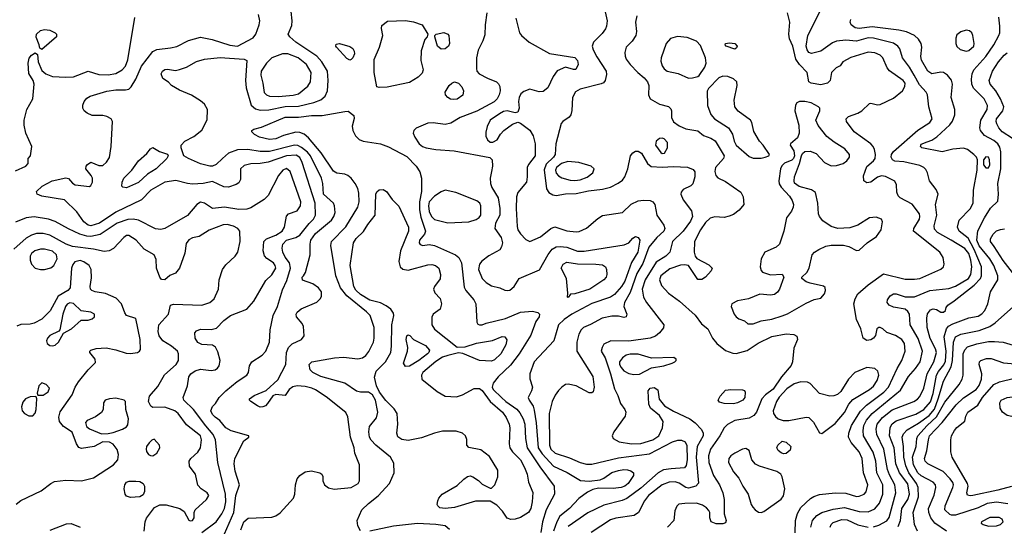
# Model space of a CAD drawing. Extents: x 1173079 to 1307053, y 522583 to 678478.
# Tile 34 of 256: x 1187587 to 1195034, y 551821 to 555654. Entities that reach past the tile are written whole.
import ezdxf

# ---------------------------------------------------------------- set-up
doc = ezdxf.new("R2010")
doc.units = 0

msp = doc.modelspace()

# ---------------------------------------------------------------- linework, layer by layer
at = {"layer": '0CON20XD'}
for points in [[(1189259.1, 551795), (1189282.2, 551855), (1189315, 551882.3), (1189495, 551891.2), (1189525, 551900.3), (1189556.3, 551923.7), (1189657.5, 552035), (1189668.9, 552065), (1189671.9, 552135), (1189685, 552180), (1189704.5, 552205.5), (1189745, 552233.1), (1189795, 552240), (1189856.7, 552225), (1189871.2, 552215), (1189878.8, 552198.8), (1189880, 552165), (1189891.2, 552135), (1189922.8, 552112.8), (1189965, 552101.8), (1190094.5, 552115.5), (1190146.7, 552145), (1190156.2, 552165), (1190156.2, 552285), (1190122, 552375), (1190115.7, 552415), (1190088.8, 552495), (1190068.3, 552648.3), (1190052.7, 552682.7), (1189905, 552801.5), (1189825, 552853.5), (1189797.5, 552865), (1189745, 552878.8), (1189685, 552884), (1189653.5, 552876.5), (1189625.7, 552855), (1189595, 552811.2), (1189525, 552818.6), (1189500.6, 552809.4), (1189460.9, 552749.1), (1189445, 552732.9), (1189425, 552724.4), (1189405, 552723.5), (1189385, 552732.2), (1189334, 552765), (1189324.3, 552775), (1189324.3, 552785), (1189359.8, 552810.2), (1189452.1, 552847.9), (1189539.8, 552930.2), (1189598.5, 553045), (1189605.9, 553135), (1189620.8, 553175), (1189648.3, 553201.7), (1189719.2, 553235), (1189737.2, 553262.8), (1189732.6, 553332.6), (1189722.9, 553355), (1189681.1, 553405), (1189678.5, 553425), (1189685, 553442), (1189715, 553466.7), (1189835, 553518), (1189859.1, 553540.9), (1189869.1, 553560.9), (1189870, 553595), (1189848, 553625), (1189803.8, 553655), (1189725, 553683.8), (1189724.4, 553705), (1189733.9, 553716.1), (1189748.9, 553741.1), (1189783.5, 553875), (1189783.9, 553956.1), (1189789.6, 553985), (1189824.8, 554035.2), (1189945, 554137.8), (1189963.8, 554165), (1189972.3, 554195), (1189967.7, 554245), (1189959.1, 554265), (1189884.7, 554335), (1189879.1, 554415), (1189869.2, 554455), (1189787, 554625), (1189762.7, 554652.7), (1189718.2, 554688.2), (1189691.7, 554701.7), (1189665, 554705.2), (1189475, 554657.2), (1189405, 554657.1), (1189311.4, 554671.4), (1189235, 554670.5), (1189165.7, 554644.3), (1189121.6, 554605), (1189071.8, 554558.2), (1189045, 554545.8), (1189025, 554545.3), (1188955, 554563.3), (1188863, 554603), (1188828, 554625), (1188808, 554685), (1188808.8, 554705), (1188836, 554735), (1188905, 554771.2), (1188965, 554819.4), (1189005.6, 554895.6), (1189007.5, 554975), (1188984.2, 555014.2), (1188955, 555040.5), (1188885, 555082.9), (1188795, 555122), (1188735, 555156.2), (1188712.3, 555182.3), (1188668.3, 555208.3), (1188655.8, 555245), (1188665.8, 555265), (1188685, 555276.7), (1188705, 555280), (1188765, 555270.6), (1188795, 555277.8), (1188848.8, 555295), (1188925, 555338.1), (1188983.9, 555356.1), (1189102, 555368), (1189173.3, 555363.3), (1189284.5, 555354.5), (1189305.6, 555345.6), (1189294.5, 555195), (1189298.5, 555138.5), (1189336.9, 555006.9), (1189369.7, 554979.7), (1189405, 554970.3), (1189471.8, 554971.8), (1189595, 554996.3), (1189695, 555000.6), (1189812.1, 555027.9), (1189863.4, 555046.6), (1189896.2, 555075), (1189913.8, 555115), (1189920, 555195), (1189915.2, 555265.2), (1189871.6, 555335), (1189835, 555377.2), (1189675, 555484.6), (1189630, 555525), (1189618.5, 555545), (1189645, 555611.2), (1189648.5, 555645), (1189640.6, 555715)], [(1192010, 555735), (1192030.5, 555645), (1192025.6, 555605), (1192016.9, 555585), (1191991.1, 555548.9), (1191927.5, 555485), (1191915.6, 555455), (1191923.1, 555425), (1191952.2, 555372.2), (1192022.5, 555265), (1192025, 555240), (1192015.4, 555194.6), (1192002.8, 555177.2), (1191985, 555167.8), (1191825, 555127.8), (1191791, 555109), (1191768.2, 555065), (1191764.1, 554965.9), (1191756, 554934), (1191743.8, 554916.2), (1191695.5, 554884.5), (1191682.5, 554867.5), (1191641.8, 554715), (1191637.5, 554635), (1191624.6, 554615), (1191569.1, 554560.9), (1191552.9, 554517.1), (1191570.9, 554375), (1191587.7, 554347.7), (1191618, 554328), (1191645, 554323.6), (1191715, 554337.5), (1191795, 554338.4), (1191888.1, 554358.1), (1191995, 554371.5), (1192055, 554388.2), (1192113.8, 554416.2), (1192145, 554440.8), (1192163.8, 554466.2), (1192186.5, 554525), (1192205.6, 554625), (1192223.5, 554646.5), (1192245, 554658.2), (1192265, 554659.6), (1192290, 554645), (1192335.9, 554565.9), (1192363.3, 554543.3), (1192445, 554537.4), (1192532.4, 554542.4), (1192637.6, 554537.6), (1192679.7, 554519.7), (1192694.2, 554504.2), (1192694.3, 554465), (1192677.8, 554412.2), (1192663.3, 554396.7), (1192605, 554368.1), (1192590.2, 554349.8), (1192586.7, 554335), (1192605, 554292), (1192668.3, 554208.3), (1192675.3, 554165), (1192660.3, 554129.7), (1192605.6, 554054.4), (1192523.1, 553975), (1192503.8, 553895), (1192475, 553866.1), (1192399.8, 553820.2), (1192316.8, 553685), (1192296, 553615), (1192304.7, 553554.7), (1192328.5, 553515), (1192458.6, 553345), (1192455, 553323.8), (1192425.7, 553285), (1192395, 553260.5), (1192355, 553244.6), (1192195, 553221.6), (1192057.5, 553225), (1192005, 553198), (1191991.1, 553175), (1191985.6, 553145), (1192014.7, 553094.7), (1192056.2, 552975), (1192085, 552861.2), (1192110.2, 552810.2), (1192129.8, 552749.8), (1192164, 552705), (1192170.8, 552685), (1192165.8, 552655), (1192081.1, 552535), (1192069.2, 552505), (1192074.4, 552484.4), (1192120.6, 552460.6), (1192215, 552445.9), (1192285, 552448.7), (1192375, 552475.7), (1192420.8, 552505), (1192449.6, 552565), (1192453.1, 552615), (1192425, 552660), (1192356.7, 552715), (1192345.8, 552745), (1192341.1, 552845), (1192355, 552866.7), (1192385, 552871.9), (1192414.2, 552854.2), (1192422.7, 552782.7), (1192465, 552733.8), (1192531.5, 552691.5), (1192655, 552635.4), (1192695.6, 552605), (1192744.2, 552554.2), (1192755.3, 552525.3), (1192755.3, 552505), (1192711.2, 552425), (1192702.6, 552345), (1192721.7, 552148.3), (1192700, 552125), (1192645, 552109.2), (1192624.2, 552114.2), (1192575, 552147.2), (1192545, 552157.8), (1192500, 552155), (1192445, 552134.7), (1192341.8, 552055), (1192313.2, 552015), (1192268.1, 551925), (1192235, 551902.2), (1192095, 551882.5), (1192055, 551870), (1191910, 551775)], [(1193570.6, 551815), (1193583.6, 551865), (1193617, 551903), (1193654.5, 551925.5), (1193739, 551951), (1193825, 551962.8), (1193935, 551934.3), (1194005, 551930), (1194055, 551953.8), (1194088.7, 551995), (1194114.7, 552065), (1194116.2, 552135), (1194071, 552225), (1194063, 552315), (1194042.5, 552382.5), (1193968.4, 552505), (1193966.2, 552546.2), (1193972.2, 552585), (1193991.4, 552625), (1194035, 552675.3), (1194249.7, 552850.3), (1194309.2, 552955), (1194362, 553015), (1194398.6, 553065), (1194416.2, 553145), (1194383.1, 553243.1), (1194323.1, 553345), (1194315.9, 553425.9), (1194305, 553447.1), (1194283.3, 553463.3), (1194195, 553480), (1194162.9, 553495), (1194148.9, 553515), (1194151.5, 553535), (1194170, 553565), (1194195, 553580.9), (1194215, 553580), (1194285, 553556.4), (1194355, 553557.1), (1194471.2, 553605), (1194615, 553619.7), (1194665, 553638.9), (1194764.2, 553695), (1194779.6, 553725), (1194789.1, 553785), (1194781.6, 553835), (1194765, 553884.6), (1194735, 553923.2), (1194632.1, 553985), (1194527.5, 554045), (1194505, 554068.8), (1194504.5, 554094.5), (1194523.4, 554175), (1194514.7, 554255.3), (1194534.5, 554335), (1194519.4, 554369.4), (1194468.5, 554435), (1194453.1, 554495), (1194439.8, 554519.8), (1194425, 554535.5), (1194395, 554550), (1194275, 554577.5), (1194205, 554582.9), (1194188.2, 554595), (1194178, 554615), (1194180, 554635), (1194195, 554657.5), (1194380.7, 554819.3), (1194471.1, 554875), (1194489.1, 554905), (1194463.6, 554993.6), (1194453.5, 555085), (1194442.5, 555105), (1194391.4, 555161.4), (1194351.6, 555235), (1194316.1, 555296.1), (1194264.4, 555365), (1194244.6, 555434.6), (1194228.9, 555455), (1194195, 555475.3), (1194045, 555514.8), (1194003.7, 555516.3), (1193915, 555491.9), (1193835, 555498.2), (1193765, 555490.8), (1193735, 555479.1), (1193645, 555416.2), (1193575, 555397.7), (1193555, 555406.2), (1193542.4, 555425), (1193534.4, 555455), (1193547.8, 555535), (1193645, 555727.5)], [(1187555, 554510), (1187632.5, 554545), (1187650, 554565), (1187650, 554605), (1187667.5, 554625), (1187678.8, 554695), (1187634.1, 554795.9), (1187620.8, 554855), (1187620, 554895), (1187641.9, 554975), (1187685.6, 555055), (1187695.8, 555165), (1187688, 555195), (1187655, 555246.7), (1187650.9, 555325), (1187658, 555362), (1187675, 555386.2), (1187705, 555402.5), (1187721.7, 555391.7), (1187726, 555335), (1187755, 555270), (1187783.4, 555243.4), (1187833.7, 555223.7), (1187935, 555218.5), (1187995, 555222.9), (1188105, 555263.8), (1188185, 555239.5), (1188255, 555237.9), (1188315, 555247.9), (1188360.8, 555275), (1188386.6, 555303.4), (1188405, 555350), (1188458.7, 555671.3)], [(1189136.9, 551765), (1189205.5, 551925), (1189220.4, 552055), (1189250, 552135), (1189217.1, 552237.1), (1189209.6, 552295), (1189214.6, 552335), (1189283.1, 552466.9), (1189320, 552495), (1189320, 552505), (1189185, 552543.1), (1189145.8, 552565), (1189101.1, 552621.1), (1189065, 552645.7), (1189045, 552667.5), (1189033.1, 552695), (1189045, 552727.1), (1189068.9, 552751.1), (1189095.4, 552795), (1189145, 552845.4), (1189232.6, 552917.4), (1189304.3, 552965), (1189317.5, 552985), (1189325.8, 553035), (1189342.9, 553065), (1189420, 553115), (1189448.9, 553145), (1189475.6, 553215), (1189482.4, 553307.6), (1189503.8, 553415), (1189537.2, 553485), (1189575, 553610.8), (1189608.1, 553681.9), (1189635.3, 553775), (1189627.3, 553815), (1189595, 553856.5), (1189575.9, 553895), (1189572.4, 553925), (1189578.2, 553955), (1189604.2, 553985.8), (1189675, 554006), (1189705, 554022.6), (1189775, 554112.8), (1189809.5, 554145), (1189823.3, 554175), (1189821.9, 554265), (1189724.5, 554574.5), (1189705, 554611.8), (1189679.1, 554629.1), (1189605, 554625.2), (1189465, 554576.6), (1189405, 554566.3), (1189335, 554564.6), (1189285, 554550.6), (1189257.5, 554525), (1189255.6, 554445.6), (1189245, 554420.8), (1189225, 554407.8), (1189165, 554386.7), (1189129.7, 554389.7), (1189045, 554428.8), (1188975.3, 554414.7), (1188895, 554410.9), (1188855, 554414.4), (1188767.4, 554437.4), (1188685, 554424.1), (1188579.6, 554365), (1188508.1, 554291.9), (1188315, 554198.4), (1188190.8, 554115), (1188125, 554093.3), (1188105, 554099.2), (1188072.1, 554125), (1188019.5, 554199.5), (1187925, 554290), (1187755, 554318.2), (1187720, 554335), (1187713.8, 554355), (1187756.2, 554395), (1187831.2, 554435), (1187935, 554457.5), (1187955, 554453.3), (1187986.8, 554416.8), (1188006.7, 554405), (1188115, 554390.8), (1188125, 554398.8), (1188136.9, 554425), (1188137.5, 554455), (1188126.2, 554475), (1188088, 554525), (1188090, 554545), (1188100.3, 554559.7), (1188125, 554576), (1188185, 554550), (1188215, 554550), (1188244.1, 554575.9), (1188265, 554612.5), (1188279.5, 554695), (1188288.9, 554885), (1188277.5, 554905), (1188245, 554921.2), (1188215, 554928.5), (1188135, 554930), (1188096.4, 554946.4), (1188074.4, 554965), (1188063.3, 554985), (1188063.6, 555006.4), (1188074.6, 555035.4), (1188095, 555059.4), (1188120, 555075), (1188245, 555112.2), (1188314.1, 555124.1), (1188387.2, 555122.8), (1188411.1, 555128.9), (1188429.4, 555145), (1188464.8, 555205.2), (1188508.2, 555301.8), (1188595, 555412.9), (1188625, 555427.5), (1188728, 555442), (1188775, 555450.9), (1188863.9, 555496.1), (1188955, 555522.7), (1189043.8, 555505), (1189175, 555462.1), (1189235, 555454.7), (1189352, 555518), (1189371.7, 555545), (1189399.2, 555615), (1189403.8, 555645), (1189392.6, 555692.6)], [(1190305, 555140), (1190287, 555147), (1190267.1, 555255), (1190268.3, 555351.7), (1190308.8, 555445), (1190334, 555535), (1190323.6, 555586.4), (1190325, 555610), (1190368.3, 555641.7), (1190505, 555648.2), (1190565, 555638.5), (1190630, 555615), (1190672.5, 555545), (1190667.5, 555525), (1190650, 555505), (1190622.3, 555417.7), (1190622, 555345), (1190639.4, 555275), (1190631.3, 555248.7), (1190601.7, 555218.3), (1190535, 555178.9), (1190365, 555144.3), (1190305, 555140)], [(1191119.2, 555705), (1191106.9, 555615), (1191105, 555540), (1191090.8, 555495), (1191055, 555422.5), (1191042.5, 555365), (1191040.6, 555285), (1191045.6, 555265), (1191061.4, 555245), (1191125, 555211.8), (1191192, 555185), (1191208.9, 555168.9), (1191217.9, 555147.9), (1191220, 555115), (1191214.1, 555085), (1191197.8, 555055), (1191175, 555033.1), (1191045, 554962.7), (1190918, 554915), (1190848.9, 554871.1), (1190805, 554861.4), (1190715, 554872.7), (1190675, 554871.1), (1190586.4, 554833.6), (1190567.5, 554815), (1190562.9, 554795), (1190574.2, 554765), (1190608.9, 554715), (1190634.4, 554695), (1190660.8, 554685), (1190735, 554671.2), (1190871.9, 554661.9), (1191142.4, 554612.4), (1191160, 554595), (1191162.9, 554545), (1191155.8, 554505.8), (1191145.5, 554455), (1191147.5, 554415), (1191158.1, 554385), (1191205.3, 554305.3), (1191219.3, 554225), (1191217.5, 554175), (1191186.3, 554113.7), (1191181.1, 554075), (1191228.7, 554005), (1191239.2, 553965), (1191231.5, 553935), (1191217.2, 553912.8), (1191135, 553868.1), (1191083, 553827), (1191065.3, 553805), (1191056.4, 553765), (1191085.3, 553695), (1191115.4, 553665), (1191155, 553641.7), (1191218.8, 553625), (1191255, 553608), (1191275, 553604), (1191295, 553608.8), (1191325.6, 553634.4), (1191364.2, 553695), (1191517.4, 553762.6), (1191583, 553877), (1191615, 553918.9), (1191643.4, 553936.6), (1191675, 553939.1), (1191725, 553932.1), (1191805, 553902.4), (1191855, 553902.5), (1192159.4, 553950.6), (1192194, 553965), (1192225, 554001.2), (1192245, 554013.8), (1192265, 554006), (1192276.4, 553985), (1192261.3, 553895), (1192213, 553817), (1192165, 553676.5), (1192139.1, 553635), (1192085.3, 553575), (1192055, 553555.9), (1191915, 553506.8), (1191762.5, 553425), (1191705, 553384.6), (1191662.9, 553345), (1191627.8, 553225), (1191477.8, 553065), (1191444.2, 552974.2), (1191445.7, 552935.7), (1191465.7, 552875), (1191458.6, 552845), (1191432.9, 552795), (1191439.4, 552775), (1191469.6, 552729.6), (1191479.2, 552699.2), (1191493.2, 552605), (1191509.2, 552415), (1191539.1, 552369.1), (1191625, 552275.3), (1191727.2, 552227.2), (1191828.8, 552168.8), (1191895, 552163.6), (1191976.2, 552173.8), (1192005.4, 552184.6), (1192065, 552228.9), (1192115, 552242.4), (1192155, 552250), (1192185, 552248.4), (1192210.4, 552240.4), (1192228.9, 552225), (1192228.5, 552205), (1192190, 552145), (1192165, 552125.3), (1192135, 552114.7), (1192075, 552106.5), (1191965, 552109.5), (1191920.7, 552099.3), (1191880.3, 552079.7), (1191815, 552032.2), (1191744.8, 551955.2), (1191672.6, 551897.4), (1191648.2, 551855), (1191625.2, 551785)], [(1191338.9, 555665), (1191366.2, 555555), (1191381.2, 555535), (1191440, 555485), (1191595, 555397.1), (1191785, 555368.1), (1191806, 555346), (1191810, 555315), (1191793.9, 555276.1), (1191775, 555276), (1191715, 555294), (1191652.7, 555267.3), (1191622, 555225), (1191580.3, 555139.7), (1191545, 555112), (1191515, 555107.5), (1191445, 555127.5), (1191398.8, 555111.2)], [(1192255.6, 555684.4), (1192244.5, 555635), (1192252.2, 555565), (1192248.1, 555535), (1192219.6, 555490.4), (1192174.2, 555445), (1192164.4, 555405.6), (1192167, 555377), (1192174.2, 555355), (1192204.6, 555314.6), (1192261.4, 555255), (1192311.1, 555215), (1192334.5, 555185), (1192344.4, 555155), (1192343.3, 555085), (1192355.8, 555055), (1192425.4, 555015.4), (1192495, 554996.2), (1192510.7, 554980.7), (1192516.2, 554965), (1192517, 554913), (1192531.7, 554881.7), (1192575, 554852), (1192625, 554828), (1192715, 554812.9), (1192758.9, 554778.9), (1192815, 554757.9), (1192846.9, 554736.9), (1192916.1, 554625), (1192909.6, 554605), (1192850.4, 554535), (1192845.6, 554505), (1192852.9, 554475), (1192868.3, 554458.3), (1192925, 554429.6), (1193040, 554350), (1193058.5, 554315), (1193063.3, 554255), (1193028.1, 554211.9), (1192985, 554181.1), (1192953.3, 554166.7), (1192915, 554157.1), (1192845, 554162.1), (1192808.7, 554151.3), (1192775, 554119.2), (1192735.3, 554065), (1192690.8, 553975), (1192688.2, 553895), (1192694.5, 553864.5), (1192707.1, 553847.1), (1192799.2, 553799.2), (1192824.2, 553775), (1192816, 553755), (1192774, 553705), (1192745, 553687.8), (1192715, 553689.4), (1192645, 553793.8), (1192615, 553799.4), (1192585, 553796.2), (1192505, 553769.6), (1192435, 553716.8), (1192425.9, 553685.9), (1192441.9, 553641.9), (1192495.3, 553585.3), (1192578.1, 553525), (1192695, 553418.6), (1192743.1, 553353.1), (1192792, 553315), (1192825.6, 553245), (1192859.5, 553205), (1192925, 553151.5), (1192981.1, 553131.1), (1193005, 553128.5), (1193088.2, 553151.8), (1193172.8, 553207.2), (1193275, 553255.9), (1193385, 553278.2), (1193442.7, 553272.7), (1193465, 553260), (1193468.6, 553235), (1193440.9, 553169.1), (1193432.5, 553065), (1193421.3, 553038.7), (1193348.8, 552951.2), (1193285, 552859.1), (1193228.9, 552815), (1193200.9, 552785), (1193158.9, 552685), (1193140.4, 552659.6), (1193105, 552639.3), (1192995, 552620.6), (1192939.6, 552590.4), (1192915.5, 552565), (1192881.2, 552505), (1192810.7, 552405), (1192797.2, 552355), (1192800, 552305), (1192835.3, 552205), (1192879.5, 552135), (1192905.5, 552075), (1192915.6, 552024.4), (1192916.1, 551916.1), (1192931.2, 551865), (1192925, 551847.5), (1192905, 551840), (1192855, 551840), (1192817.5, 551855), (1192806.2, 551885), (1192806.2, 551925), (1192799.7, 551939.7), (1192782, 551962), (1192752.2, 551982.2), (1192705, 551995.4), (1192616.5, 551993.5), (1192572.5, 551987.5), (1192555.9, 551974.1), (1192542.3, 551937.7), (1192534, 551865), (1192486.6, 551813.4)], [(1193453, 551773), (1193454.7, 551865), (1193470.8, 551919.2), (1193495.7, 551964.3), (1193567.5, 552032.5), (1193592.2, 552047.8), (1193637.2, 552062.8), (1193755, 552075.4), (1193835, 552071.2), (1193915, 552047.3), (1193935, 552048.2), (1193974.2, 552065), (1193987.9, 552082.1), (1194002.5, 552135), (1193969.7, 552225), (1193958.6, 552335), (1193935, 552383.5), (1193875, 552455.6), (1193855.3, 552495), (1193858.2, 552525), (1193877.4, 552585), (1193947.2, 552692.8), (1193991.2, 552738.8), (1194123.1, 552836.9), (1194158.6, 552875), (1194224, 553016), (1194259.6, 553075), (1194284.5, 553145), (1194278.2, 553205), (1194258.1, 553235), (1194210.8, 553265), (1194146.2, 553286.2), (1194115, 553316), (1194095, 553326), (1194084.2, 553325.8), (1194070, 553315), (1194058.8, 553265), (1194045, 553244), (1194025, 553232.5), (1193995, 553226), (1193966.2, 553245), (1193948.8, 553315), (1193916, 553386), (1193896.8, 553505), (1193905, 553542.5), (1193925, 553579.4), (1194005, 553647.5), (1194119.3, 553730.7), (1194285, 553690.7), (1194355, 553690), (1194395, 553696.2), (1194553.2, 553766.8), (1194573.8, 553785), (1194578.8, 553805), (1194571.4, 553855), (1194546.9, 553895), (1194348.1, 554055), (1194350.5, 554075), (1194392, 554145), (1194396, 554165), (1194391.8, 554185), (1194337.4, 554257.4), (1194246.8, 554306.8), (1194231.7, 554321.7), (1194220.2, 554350.2), (1194218.5, 554405), (1194205, 554431.4), (1194135, 554467.9), (1194105, 554472.7), (1194075, 554463.3), (1194025, 554424.4), (1193995, 554419.4), (1193970.8, 554435), (1193967.9, 554472.1), (1193995, 554543.1), (1194043.6, 554585), (1194056.1, 554605), (1194060, 554635), (1194052.6, 554672.6), (1194042.2, 554695), (1194023.7, 554713.7), (1193898.2, 554805), (1193840.8, 554885), (1193838, 554905), (1193855, 554922.5), (1193925, 554945.6), (1193956.2, 554963.8), (1194015, 555020), (1194025, 555023.3), (1194075, 555010.8), (1194095, 555012.9), (1194195, 555060), (1194265, 555115.8), (1194282.6, 555147.4), (1194283.8, 555175), (1194268.9, 555195), (1194165.9, 555265.9), (1194149.1, 555289.1), (1194115, 555366.7), (1194095, 555385.4), (1194055, 555403.5), (1194005, 555407.1), (1193872.6, 555367.4), (1193813.3, 555335), (1193792.5, 555305), (1193761.2, 555288.8), (1193726.7, 555255), (1193717.5, 555195), (1193695.6, 555174.4), (1193645, 555162.2), (1193572.5, 555175), (1193554.6, 555184.6), (1193541.9, 555255), (1193484.3, 555314.3), (1193457.9, 555355), (1193435, 555453.3), (1193409.3, 555509.3), (1193403.6, 555545), (1193412.6, 555635), (1193395, 555705.7)], [(1194045, 551817.4), (1194085, 551828.6), (1194145, 551862.1), (1194162.5, 551887.5), (1194213.5, 552075), (1194206.5, 552135), (1194165, 552211.8), (1194151.4, 552251.3), (1194123.5, 552405), (1194068.8, 552515), (1194064.8, 552555.2), (1194072.7, 552595), (1194111.9, 552645), (1194185, 552702.5), (1194349.4, 552765), (1194377.3, 552782.7), (1194395, 552803.1), (1194425.9, 552865), (1194449.8, 552975), (1194502.1, 553065), (1194521.9, 553135), (1194514.7, 553165), (1194473.1, 553243.1), (1194451.2, 553325), (1194447.2, 553395), (1194452.4, 553427.6), (1194475, 553458.9), (1194495, 553466.9), (1194520.8, 553460.8), (1194555, 553441.2), (1194575, 553441.2), (1194590, 553455), (1194594.1, 553475.9), (1194606.2, 553495), (1194653.5, 553526.5), (1194805, 553644.7), (1194854, 553695), (1194862.7, 553715), (1194860.5, 553785), (1194804.8, 553915.3), (1194760.1, 554000.1), (1194693.1, 554055), (1194679.6, 554085), (1194693.3, 554136.7), (1194776.2, 554223.8), (1194798.5, 554265), (1194800.8, 554365), (1194827.5, 554515), (1194830, 554595), (1194822.9, 554615), (1194804.3, 554635), (1194755, 554672.9), (1194725, 554683.1), (1194645, 554675.4), (1194565, 554655.4), (1194411.2, 554685), (1194400, 554695), (1194405, 554712.5), (1194449.3, 554730.7), (1194485, 554742.1), (1194522.9, 554767.1), (1194622.3, 554857.7), (1194643.3, 554886.7), (1194658.5, 554935), (1194659.5, 554975), (1194633.1, 555065), (1194642.3, 555165), (1194635, 555197.5), (1194605, 555234.4), (1194575, 555253.5), (1194555, 555256.4), (1194485, 555244.6), (1194454.6, 555265), (1194407.7, 555347.7), (1194403.2, 555375), (1194410, 555445), (1194404.7, 555475), (1194385, 555507.3), (1194354.3, 555534.3), (1194295, 555563.4), (1194235, 555575.8), (1194035, 555599.4), (1193935, 555588.6), (1193905, 555592.1), (1193875, 555614.5), (1193868.9, 555635), (1193874, 555655)], [(1194231, 551819), (1194250, 551865), (1194259.8, 551955), (1194304.4, 552025), (1194316.6, 552065), (1194305, 552143.1), (1194242, 552225), (1194213.4, 552295), (1194201.7, 552415), (1194166.1, 552505), (1194170.3, 552569.7), (1194185, 552596.1), (1194215, 552619.2), (1194365, 552668.7), (1194424.1, 552705), (1194475, 552761.8), (1194496.2, 552826.2), (1194521.7, 552965), (1194536.8, 552993.3), (1194577.2, 553042.8), (1194588.5, 553071.5), (1194595.1, 553145), (1194580, 553255), (1194596.5, 553315), (1194613.1, 553335), (1194645, 553353.4), (1194765, 553399.3), (1194835, 553410.7), (1194865, 553429.5), (1194885.5, 553455), (1194910.5, 553505), (1194928.9, 553595), (1194984.1, 553685), (1194983.8, 553715), (1194954.8, 553795), (1194925.1, 553845.1), (1194845, 553943.2), (1194825.2, 553985), (1194832.6, 554057.4), (1194884, 554156), (1194930.7, 554229.3), (1194985, 554280), (1194990.9, 554335), (1194984.1, 554415), (1195008.3, 554525), (1195006.8, 554655), (1195000.7, 554690.7), (1194985, 554716), (1194955, 554740.3), (1194885, 554777.7), (1194853.6, 554815), (1194849.2, 554835), (1194855.3, 554895), (1194904.7, 554975), (1194907.5, 555005), (1194880.4, 555055), (1194801.5, 555135), (1194788, 555165), (1194784.7, 555205), (1194789.6, 555245), (1194803.2, 555275), (1194893.5, 555375), (1194954.7, 555465), (1194993.8, 555535), (1195000.4, 555555), (1195000.9, 555605), (1194992.6, 555672.6)], [(1187755, 555427.5), (1187738.3, 555438.3), (1187733.8, 555465), (1187710.9, 555520.9), (1187714.5, 555545.5), (1187745, 555571.9), (1187775, 555579.5), (1187815, 555575.6), (1187855.4, 555555.4), (1187864, 555545), (1187864, 555525), (1187755, 555427.5)], [(1194745, 555415.7), (1194765, 555420.6), (1194802.5, 555455), (1194805.7, 555475), (1194796.7, 555535), (1194787.1, 555555), (1194769.8, 555569.8), (1194745, 555574.4), (1194705, 555562.2), (1194675, 555540), (1194667.1, 555515), (1194667.5, 555475), (1194675, 555451.2), (1194699.7, 555429.7), (1194745, 555415.7)], [(1190775, 555432), (1190746.2, 555455), (1190727.5, 555525), (1190727.5, 555535), (1190737.5, 555545), (1190795, 555556.7), (1190823.8, 555545), (1190832.5, 555535), (1190837.5, 555475), (1190829.2, 555455), (1190805, 555432.5), (1190775, 555432)], [(1192645, 555210.8), (1192675, 555213.8), (1192715, 555223.3), (1192725, 555232.5), (1192768.6, 555295), (1192780, 555325), (1192774.4, 555365), (1192735, 555459.2), (1192705, 555491.9), (1192635, 555519.5), (1192562.8, 555527.2), (1192508.1, 555511.9), (1192476.1, 555473.9), (1192438.1, 555365), (1192435, 555340), (1192445, 555303.8), (1192461.1, 555281.1), (1192485, 555265.8), (1192568, 555248), (1192645, 555210.8)], [(1190085, 555347.5), (1190060.5, 555360.5), (1189983.3, 555445), (1189977.5, 555455), (1189980.7, 555469.3), (1190005, 555473.3), (1190085, 555450), (1190105.9, 555435.9), (1190117.5, 555415), (1190120, 555395), (1190107.5, 555365), (1190095, 555353.3), (1190085, 555347.5)], [(1192995, 555430.8), (1192930, 555455), (1192923.3, 555465), (1192926.4, 555473.6), (1192955, 555480), (1192996.2, 555475), (1193012.5, 555455), (1193008.7, 555441.3), (1192995, 555430.8)], [(1189545, 555074.1), (1189655, 555082.5), (1189695, 555093.6), (1189765, 555152), (1189785.5, 555185), (1189790.4, 555255), (1189755, 555314.5), (1189691.8, 555365), (1189615, 555396.9), (1189575, 555395.8), (1189495, 555365.4), (1189452.3, 555325), (1189412, 555265), (1189409.6, 555235), (1189425.7, 555175), (1189435, 555104), (1189452.5, 555085), (1189475, 555074.6), (1189545, 555074.1)], [(1195096.2, 554756.2), (1195016.8, 554806.8), (1194992.3, 554835), (1194978.2, 554865), (1194972.7, 554885), (1194976, 554905), (1195023.7, 554965), (1195029.8, 554995), (1195006.1, 555056.2), (1194968.6, 555115), (1194926.9, 555165), (1194919.6, 555195), (1194944, 555265), (1194990.4, 555335), (1195032.1, 555385), (1195056.3, 555403.7)], [(1193195, 554606.9), (1193225, 554613.1), (1193252.5, 554625), (1193257.5, 554635), (1193211.2, 554705), (1193182, 554735), (1193138.7, 554808.7), (1193124.4, 554875), (1193114.6, 554894.6), (1193021.2, 554961.2), (1192996.5, 554995), (1192989.5, 555045), (1193013.3, 555155), (1193010.6, 555185), (1192986.6, 555206.6), (1192943.8, 555223.8), (1192905, 555226.5), (1192874.6, 555215.4), (1192795.5, 555134.5), (1192785.6, 555114.4), (1192790, 555005), (1192815, 554938), (1192842.5, 554905), (1192946.9, 554836.9), (1192979.2, 554789.2), (1192991.2, 554735), (1193005.7, 554705), (1193105, 554618.8), (1193135, 554607.5), (1193195, 554606.9)], [(1190865, 555049.6), (1190844, 555054), (1190823.8, 555065), (1190806.2, 555085), (1190806, 555105), (1190835.7, 555155), (1190854.2, 555175), (1190875, 555183.3), (1190905, 555174.3), (1190930, 555145), (1190944.4, 555115), (1190937.9, 555082.1), (1190895, 555053.1), (1190865, 555049.6)], [(1191398.8, 555111.2), (1191377.6, 555092.4), (1191364.6, 555065.4), (1191360.6, 555035), (1191365.6, 554985), (1191355, 554953.8), (1191335, 554950), (1191275, 554965.5), (1191245, 554958.2), (1191215, 554942), (1191146.4, 554895), (1191122.1, 554845), (1191112.6, 554802.6), (1191113.6, 554773.6), (1191124.2, 554745), (1191145, 554728.1), (1191165, 554726.7), (1191197.1, 554745), (1191223.2, 554786.8), (1191249.2, 554815), (1191315, 554863.5), (1191355, 554880), (1191375, 554871.9), (1191445, 554818.9), (1191470.5, 554775), (1191485.5, 554715), (1191484.6, 554625), (1191435, 554558.6), (1191425.4, 554535), (1191426.1, 554465), (1191418.9, 554425), (1191354.3, 554345.7), (1191345.4, 554315), (1191340.7, 554225), (1191348.8, 554088.8), (1191354.2, 554064.2), (1191373.4, 554033.4), (1191415, 553991.2), (1191445, 553976.4), (1191525, 554011.3), (1191605, 554074.5), (1191633.6, 554086.4), (1191725, 554055.5), (1191795, 554048.1), (1191817.9, 554052.1), (1191873.2, 554076.8), (1191958.9, 554151.1), (1191995, 554173.3), (1192145, 554195.7), (1192212.2, 554257.8), (1192265, 554283.4), (1192305, 554288.6), (1192355, 554285.3), (1192375.2, 554275.2), (1192391.5, 554255), (1192406.4, 554175), (1192459.2, 554099.2), (1192467.1, 554075), (1192459.6, 554055), (1192405.3, 554005), (1192345, 553933.5), (1192300.3, 553809.7), (1192255, 553733.1), (1192205, 553590.9), (1192162, 553515), (1192156.4, 553485), (1192178.6, 553425), (1192173.3, 553405), (1192155, 553400), (1192115, 553410), (1192065, 553410.9), (1191993.1, 553396.9), (1191905, 553346.9), (1191851.2, 553325), (1191832.8, 553307.2), (1191815.4, 553274.6), (1191801.8, 553215), (1191801.8, 553145), (1191921.9, 552955), (1191931.4, 552875), (1191925, 552837.5), (1191915, 552830), (1191895, 552830.8), (1191795, 552884.5), (1191736, 552896), (1191715, 552893.8), (1191686.7, 552875), (1191661.7, 552848.3), (1191637, 552813), (1191615.3, 552765), (1191590.3, 552675), (1191594.3, 552435), (1191604.7, 552405), (1191637.5, 552375), (1191745, 552339.5), (1191825.4, 552304.6), (1191875, 552292.1), (1191915, 552291.2), (1192115, 552338.3), (1192349.4, 552370.6), (1192525, 552460.6), (1192565, 552471.8), (1192592.6, 552472.6), (1192619.6, 552459.6), (1192631.5, 552431.5), (1192634.7, 552325), (1192628.1, 552281.9), (1192615, 552264.4), (1192514.7, 552254.7), (1192455, 552247.5), (1192415, 552226.2), (1192285, 552109.7), (1192179.2, 552030.8), (1192144.4, 552015.6), (1192005, 551980), (1191885, 551922), (1191735, 551819.6)], [(1193095, 553352.5), (1193135, 553354.2), (1193194.3, 553375.7), (1193275, 553387.9), (1193355, 553413.1), (1193395, 553429.6), (1193535, 553509.2), (1193595, 553536.7), (1193645, 553547.5), (1193675, 553580), (1193682.5, 553605), (1193678.3, 553628.3), (1193667, 553637), (1193565, 553660), (1193535, 553672), (1193502.5, 553695), (1193502.5, 553705), (1193539.1, 553740.9), (1193558, 553775), (1193580.8, 553875), (1193598, 553895), (1193630, 553915), (1193685, 553940), (1193725, 553947.7), (1193817.2, 553947.2), (1193856.9, 553936.9), (1193915, 553907.1), (1193935, 553910), (1193997.5, 553965), (1194066.1, 554013.9), (1194102.7, 554065), (1194112.9, 554125), (1194104, 554145), (1194065, 554160.9), (1194015, 554156.1), (1193925, 554098.4), (1193865, 554080.4), (1193775, 554075.4), (1193725, 554090.4), (1193662, 554132), (1193635.5, 554165), (1193627.8, 554185), (1193623.1, 554265), (1193605.4, 554345.4), (1193575, 554366.5), (1193482, 554392), (1193448.1, 554418.1), (1193443.3, 554435), (1193446.9, 554465), (1193485.8, 554565), (1193498.8, 554625), (1193507.7, 554642.3), (1193524.1, 554655.9), (1193565, 554659.2), (1193611.3, 554641.3), (1193674.7, 554574.7), (1193725, 554548.2), (1193765, 554550), (1193813.9, 554566.1), (1193843, 554587), (1193864.2, 554615), (1193862, 554635), (1193826.9, 554676.9), (1193746.9, 554726.9), (1193690.7, 554770.7), (1193625, 554853.3), (1193607.5, 554895), (1193639.4, 554965), (1193638.1, 554985), (1193629.4, 554995), (1193574, 555025), (1193525.4, 555035.4), (1193484.6, 555035.4), (1193465.9, 555024.1), (1193455, 555007.5), (1193450.3, 554965), (1193480.8, 554855), (1193482, 554795), (1193468.8, 554761.2), (1193417.5, 554715), (1193413.3, 554705), (1193441.7, 554661.7), (1193446.1, 554623.9), (1193440, 554605), (1193427.9, 554592.1), (1193372.3, 554567.7), (1193350.5, 554549.5), (1193341.4, 554525), (1193328.8, 554435), (1193332, 554412), (1193345, 554387.1), (1193408.8, 554318.8), (1193430.5, 554285), (1193440, 554255), (1193436.7, 554235), (1193424.6, 554205.4), (1193386.3, 554153.7), (1193365.3, 554054.7), (1193333.5, 553956.5), (1193308.1, 553931.9), (1193222, 553895), (1193196, 553844), (1193186.4, 553785), (1193195, 553756.2), (1193205, 553744.2), (1193265, 553722.9), (1193355, 553727.5), (1193367.5, 553705), (1193334.4, 553615), (1193317.8, 553592.2), (1193295, 553575.4), (1193265, 553569.2), (1193185, 553576.7), (1193098, 553542), (1193015, 553528.1), (1192973.8, 553505), (1192968, 553485), (1192990.8, 553425), (1193005, 553406.2), (1193025, 553391.2), (1193070, 553375), (1193095, 553352.5)], [(1190165, 551786.2), (1190143.6, 551823.6), (1190140, 551865), (1190175.5, 551945), (1190225, 551992.9), (1190297.3, 552052.7), (1190383.8, 552145), (1190418.5, 552225), (1190417.6, 552297.6), (1190391.5, 552345), (1190279.4, 552435), (1190245, 552471.9), (1190232.3, 552495), (1190227.7, 552535), (1190233.6, 552575), (1190285, 552642.9), (1190295.7, 552684.2), (1190278.4, 552775), (1190255, 552815.7), (1190225, 552835.7), (1190165, 552835.8), (1190135, 552844.7), (1190045, 552903.3), (1189864, 552955), (1189803.8, 552983.8), (1189783.8, 553005), (1189775.8, 553045), (1189795.4, 553064.6), (1189967.5, 553095), (1190035, 553099.8), (1190145, 553087.4), (1190179.4, 553095), (1190206, 553114), (1190227.2, 553142.8), (1190261.9, 553215), (1190268.1, 553245), (1190266.9, 553325), (1190238.2, 553415), (1190209.7, 553445), (1190060.3, 553565), (1190013.7, 553625), (1189977.5, 553715), (1189940.5, 553945), (1189944.5, 553975), (1190053.4, 554086.6), (1190145, 554236.2), (1190154.5, 554275), (1190152.8, 554342.8), (1190145, 554376.2), (1190123.8, 554413.8), (1190094.3, 554455), (1190068, 554475), (1190045, 554485.5), (1189985, 554493.6), (1189959.1, 554509.2), (1189867.2, 554647.2), (1189771.4, 554761.4), (1189737.5, 554787.5), (1189705, 554800.8), (1189675, 554803.3), (1189582.4, 554777.6), (1189525, 554751.8), (1189475, 554747.3), (1189400, 554765), (1189364, 554785), (1189343.8, 554805), (1189343.3, 554815), (1189356.7, 554825), (1189415, 554841.8), (1189595, 554917), (1189695, 554917), (1189795, 554929.5), (1189875, 554929.7), (1190045, 554958.8), (1190071.7, 554961.7), (1190115, 554930), (1190117, 554907), (1190101.7, 554848.3), (1190105.5, 554815), (1190126.4, 554776.4), (1190155, 554748.2), (1190185.3, 554735.3), (1190315.9, 554715.9), (1190375, 554692.3), (1190515, 554619.1), (1190586, 554546), (1190612.8, 554502.8), (1190624.6, 554455), (1190626.6, 554355), (1190611.6, 554275), (1190611.5, 554215), (1190620.9, 554160.9), (1190656.1, 554055), (1190649.4, 554030.6), (1190610, 553985), (1190609.4, 553965), (1190615, 553954.3), (1190635, 553945.7), (1190685, 553953.1), (1190725, 553946.4), (1190882, 553875), (1190909.4, 553855), (1190927.9, 553815), (1190949.8, 553629.8), (1190960, 553605), (1191022, 553535), (1191036, 553505), (1191043.3, 553365), (1191051.2, 553351.2), (1191065, 553344.3), (1191085, 553344.4), (1191115, 553359.2), (1191262.3, 553392.3), (1191375, 553441.5), (1191465, 553448.1), (1191505, 553437.5), (1191518.8, 553425), (1191515, 553406.7), (1191489.8, 553370.2), (1191453.4, 553266.6), (1191363.9, 553126.1), (1191299.1, 553040.9), (1191205, 552952.9), (1191167.5, 552905), (1191161.6, 552875), (1191168.8, 552855), (1191229.7, 552795), (1191263.3, 552765), (1191347.8, 552707.8), (1191370.8, 552680.8), (1191394.2, 552635), (1191406.2, 552595), (1191411.8, 552485), (1191424.7, 552415), (1191521.3, 552271.3), (1191630, 552125), (1191630.6, 552065), (1191568.2, 551945), (1191541.9, 551855), (1191527.9, 551775)], [(1192447.3, 554642.7), (1192465, 554644.3), (1192487.3, 554685), (1192486.5, 554725), (1192462.3, 554752.3), (1192445, 554758.5), (1192425.4, 554754.6), (1192401.9, 554735), (1192395.5, 554705), (1192435, 554649.4), (1192447.3, 554642.7)], [(1188395, 554382.9), (1188366.2, 554386.2), (1188360, 554395), (1188360.8, 554425), (1188374.3, 554455), (1188435.4, 554514.6), (1188484.5, 554585.5), (1188548.3, 554641.7), (1188575, 554676.7), (1188595, 554687.5), (1188645, 554658), (1188705.7, 554635.7), (1188708.8, 554625), (1188699.2, 554605), (1188618.6, 554525), (1188554, 554486), (1188485, 554422.5), (1188395, 554382.9)], [(1194895, 554532), (1194915, 554532.9), (1194925.4, 554555), (1194922.9, 554595), (1194915, 554613.8), (1194895, 554615.8), (1194876.7, 554595), (1194876.7, 554555), (1194895, 554532)], [(1188965, 551773.5), (1189072.3, 551855), (1189115, 551915.7), (1189135, 551956), (1189144.8, 552005.2), (1189142.3, 552065), (1189084.2, 552305), (1189066.7, 552475), (1189050.7, 552515), (1188995, 552581.6), (1188901.3, 552705), (1188827.9, 552775), (1188823.8, 552795), (1188856.5, 552885), (1188867, 552953), (1188882.2, 552975), (1188915, 552996.8), (1188955, 553010.4), (1189035, 553000.3), (1189065, 553006.1), (1189083.1, 553016.9), (1189095.7, 553034.3), (1189101.9, 553075), (1189085, 553140), (1189067.4, 553177.4), (1189045, 553192.5), (1188965, 553197.3), (1188935, 553211.1), (1188913.1, 553245), (1188911.2, 553285), (1188925, 553301.2), (1188955, 553312.5), (1189035, 553311.1), (1189075, 553319.2), (1189131.7, 553378.3), (1189181.4, 553415), (1189305, 553463.1), (1189358.2, 553525), (1189431.2, 553651.2), (1189449.4, 553680.6), (1189495, 553724), (1189523.6, 553775), (1189519.6, 553795), (1189505.5, 553815), (1189456.7, 553846.7), (1189438.2, 553868.2), (1189429.5, 553905), (1189434.5, 553975), (1189453.5, 553996.5), (1189525, 554024.4), (1189571.6, 554055), (1189590.8, 554085), (1189605, 554168.8), (1189620, 554185), (1189685, 554206.9), (1189711.5, 554245), (1189712.3, 554275), (1189633.5, 554505), (1189605, 554527.7), (1189576.7, 554515), (1189543.1, 554475), (1189465.5, 554324.5), (1189435, 554294.2), (1189335, 554230.6), (1189305, 554221.1), (1189245, 554219.2), (1189135.4, 554234.6), (1189045, 554225.6), (1188985, 554265.4), (1188955, 554272.9), (1188927.8, 554255), (1188856.4, 554173.6), (1188685, 554073.1), (1188655, 554067.9), (1188615, 554072.7), (1188486.1, 554136.1), (1188445, 554143.8), (1188405, 554143), (1188325, 554114.3), (1188195, 554029.7), (1188125, 554013.9), (1188095, 554016.2), (1188042, 554032), (1187955, 554070.7), (1187855, 554126), (1187805, 554144.7), (1187695, 554161.8), (1187635.4, 554154.6), (1187555, 554122.9)], [(1191785, 554436.3), (1191825, 554441.8), (1191877.8, 554462.2), (1191921.9, 554495), (1191932.9, 554525), (1191909.2, 554545), (1191816.5, 554573.5), (1191731.6, 554581.6), (1191685, 554566.4), (1191646, 554535), (1191639.7, 554515), (1191643.9, 554493.9), (1191662.4, 554472.4), (1191687.1, 554457.1), (1191749.3, 554439.2), (1191785, 554436.3)], [(1191302.3, 551872.3), (1191275, 551883.8), (1191239.4, 551935), (1191195, 551982.2), (1191145, 552012.2), (1191035, 552011.8), (1190875, 551964.6), (1190805.7, 551955.7), (1190765, 551960.8), (1190748.8, 551975), (1190744, 551985), (1190748.6, 552015), (1190757.1, 552035), (1190782.9, 552065), (1190895, 552131.1), (1190945, 552178.9), (1190975, 552198.1), (1190995, 552201.9), (1191015, 552195.7), (1191057.8, 552167.8), (1191085, 552140), (1191145, 552110), (1191155, 552110), (1191180, 552135), (1191203.3, 552195), (1191203.3, 552245), (1191139.6, 552349.6), (1191075, 552399.2), (1190985, 552416.2), (1190968.8, 552435), (1190967.7, 552477.7), (1190958, 552505), (1190935.3, 552525.3), (1190888.2, 552541.8), (1190785, 552540.5), (1190723.7, 552526.3), (1190625, 552489.3), (1190525, 552469.7), (1190477.3, 552477.3), (1190447.8, 552497.8), (1190440, 552525), (1190447.9, 552595), (1190442.1, 552675), (1190420.3, 552710.3), (1190355, 552774), (1190309.1, 552835), (1190285.6, 552885), (1190271.1, 552948.9), (1190282.7, 552995), (1190354.4, 553065.6), (1190393.2, 553135), (1190400, 553185), (1190401.4, 553345), (1190415.4, 553415), (1190413.4, 553433.4), (1190395, 553463.1), (1190359.8, 553489.8), (1190315, 553511.8), (1190235, 553531.1), (1190164.6, 553574.6), (1190128, 553608), (1190114.2, 553635), (1190085.9, 553795), (1190112.2, 553965), (1190131.3, 553998.7), (1190188, 554052), (1190220.4, 554105), (1190275.8, 554175), (1190281.5, 554335), (1190288.6, 554351.4), (1190305, 554365.6), (1190335, 554368.2), (1190361.4, 554355), (1190405, 554292.5), (1190453.4, 554243.4), (1190527.7, 554085), (1190527.5, 554055), (1190467.1, 553905), (1190455.6, 553825), (1190463.5, 553783.5), (1190485.5, 553765.5), (1190525, 553758.8), (1190675, 553800.4), (1190703, 553803), (1190732.5, 553795), (1190757.1, 553775), (1190770, 553725), (1190766.2, 553693.8), (1190724.2, 553635), (1190717.5, 553615), (1190727, 553587), (1190767.1, 553545), (1190777.5, 553505), (1190766.7, 553465), (1190715, 553426.2), (1190705, 553402.5), (1190703.3, 553345), (1190725, 553311.4), (1190895, 553176.2), (1190955, 553179.2), (1191042.6, 553207.4), (1191162.4, 553227.6), (1191235, 553257.5), (1191256.2, 553255), (1191271.3, 553231.3), (1191262.5, 553195), (1191226.8, 553125), (1191178.9, 553081.1), (1191155, 553070.4), (1191065, 553076.2), (1190937.6, 553127.6), (1190905, 553134.4), (1190823.9, 553113.9), (1190785, 553100.3), (1190735, 553067.4), (1190637.1, 552985), (1190624.6, 552965), (1190629.5, 552935), (1190745, 552840), (1190805, 552806.2), (1190889.5, 552800.5), (1190935, 552816.5), (1191025, 552863.6), (1191065, 552863.1), (1191085, 552848), (1191146.1, 552766.1), (1191238.7, 552685), (1191267.3, 552645), (1191288.7, 552595), (1191293.3, 552565), (1191288.8, 552445), (1191294.4, 552415), (1191315.3, 552385.3), (1191374.6, 552325), (1191405.4, 552265), (1191425.5, 552215), (1191435.6, 552155), (1191467.3, 552077.3), (1191464.1, 552005.9), (1191453.8, 551955), (1191435, 551925.6), (1191375, 551887.8), (1191335, 551874.2), (1191302.3, 551872.3)], [(1190825, 554117.3), (1190985, 554124.6), (1191038.3, 554141.7), (1191062.7, 554157.3), (1191074, 554175), (1191074.3, 554245), (1191066.4, 554266.4), (1191043.4, 554283.4), (1190885, 554346.5), (1190805, 554363.1), (1190775, 554352.3), (1190725, 554317.8), (1190684.8, 554275), (1190677.8, 554245), (1190683.9, 554203.9), (1190702.2, 554165), (1190725, 554143.2), (1190825, 554117.3)], [(1188528.8, 551785), (1188534.6, 551855), (1188547.1, 551882.9), (1188605.5, 551964.5), (1188646.3, 551983.7), (1188695, 551984.6), (1188796.9, 551956.9), (1188831.9, 551931.9), (1188865, 551867.5), (1188875, 551861.5), (1188895, 551864.4), (1188906.9, 551885), (1188906.9, 551925), (1188914, 551946), (1189000.6, 552025), (1189016.9, 552055), (1189005.7, 552075), (1188958.1, 552105), (1188935, 552131.4), (1188917.5, 552215), (1188899.5, 552239.5), (1188872, 552275), (1188868, 552315), (1188882, 552335), (1188935, 552382.9), (1188954.5, 552415), (1188962.7, 552475), (1188954.6, 552505), (1188849.5, 552589.5), (1188785, 552674.4), (1188759.4, 552695), (1188685, 552723.2), (1188595, 552720), (1188579.5, 552729.5), (1188561.1, 552765), (1188569.2, 552805), (1188632, 552878), (1188682.8, 552967.2), (1188770.5, 553045), (1188788.5, 553075), (1188788.5, 553125), (1188779.5, 553145), (1188735, 553183.1), (1188668.5, 553225), (1188641.9, 553261.9), (1188633.6, 553295), (1188639.1, 553345), (1188713.1, 553425), (1188727, 553493), (1188750.7, 553500.7), (1188965, 553493.3), (1189025, 553514.2), (1189057.4, 553542.6), (1189090, 553615), (1189096.7, 553685), (1189120.5, 553765), (1189145, 553799.1), (1189216.2, 553865), (1189236.2, 553895), (1189253.8, 553976.2), (1189252.1, 554055), (1189236.7, 554075), (1189205, 554090.7), (1189155, 554104.1), (1189125, 554102.9), (1189018.9, 554061.1), (1188945, 554014.4), (1188895, 554002.5), (1188865, 553988), (1188845, 553960), (1188836.4, 553886.4), (1188794.5, 553775), (1188765, 553737.1), (1188721.4, 553718.6), (1188685, 553686.7), (1188659.3, 553689.3), (1188646.7, 553705), (1188621.2, 553775), (1188619.5, 553839.5), (1188604.2, 553874.2), (1188528.6, 553918.6), (1188467.1, 553985), (1188411.7, 554021.7), (1188395, 554021.4), (1188375, 554005.7), (1188296.2, 553923.8), (1188263.8, 553906.2), (1188225, 553900), (1188145, 553918.9), (1187985, 553938.9), (1187939.5, 553955), (1187815, 554024.2), (1187765, 554037.4), (1187715, 554035.3), (1187675, 554024.1), (1187635, 554002), (1187542.2, 553917.8)], [(1195130.6, 553695), (1195025, 553832.9), (1194958.1, 553938.1), (1194930.4, 553975), (1194928.5, 553995), (1194948.9, 554031.1), (1194975, 554055.5), (1195005, 554067.7), (1195035, 554071.5)], [(1187775, 553763.3), (1187823, 553777), (1187845, 553793.8), (1187871.4, 553845), (1187865.6, 553875), (1187835, 553901.8), (1187775, 553918.4), (1187745, 553918.4), (1187702.5, 553905), (1187676.9, 553885), (1187666.7, 553865), (1187665.6, 553835), (1187675, 553803.3), (1187705, 553774.2), (1187745, 553763.3), (1187775, 553763.3)], [(1187560.4, 551989.6), (1187594.3, 552015.7), (1187750.1, 552089.9), (1187822.5, 552145), (1187851, 552159), (1187935, 552170.3), (1188055, 552166.4), (1188145, 552187.8), (1188296, 552285), (1188329.2, 552325), (1188334.1, 552364.1), (1188325, 552402.5), (1188295, 552443.3), (1188265, 552458.8), (1188215, 552460), (1188150, 552425), (1188055, 552410.9), (1188035, 552416.7), (1188015.5, 552445), (1187984.5, 552534.5), (1187918, 552575), (1187887.5, 552615), (1187883.2, 552646.8), (1187892.8, 552687.2), (1187983.8, 552816.2), (1188007.5, 552875), (1188031.8, 552915), (1188104.3, 553005.7), (1188159.8, 553060.2), (1188157.1, 553085), (1188116.2, 553135), (1188116.7, 553145), (1188125.8, 553154.2), (1188165, 553166.7), (1188240.8, 553170.8), (1188315, 553156.2), (1188392.2, 553132.2), (1188425, 553129.3), (1188476.7, 553135), (1188494, 553145), (1188501.7, 553158.3), (1188497.3, 553235), (1188465, 553392.5), (1188395, 553416), (1188381.4, 553435), (1188355.6, 553505), (1188316.8, 553546.8), (1188235, 553581.8), (1188157.5, 553595), (1188132, 553605), (1188123.1, 553615), (1188118.9, 553635), (1188129.1, 553700.9), (1188128.5, 553765), (1188112.2, 553795), (1188072.7, 553822.7), (1188045, 553833.2), (1188005, 553822.1), (1187987.7, 553802.3), (1187978, 553775), (1187968.8, 553625), (1187950.5, 553605), (1187877.7, 553562.3), (1187818.3, 553451.7), (1187755, 553388.5), (1187695, 553357.5), (1187665, 553349.5), (1187595, 553346.7), (1187565, 553335.8)], [(1191735, 553552.5), (1191730, 553555), (1191732.5, 553585), (1191721.4, 553695), (1191681.1, 553775), (1191696.9, 553805), (1191725, 553818.5), (1191805, 553806.5), (1191945.3, 553805.3), (1191995, 553798.9), (1192017.1, 553785), (1192025.7, 553765), (1192026.9, 553725), (1192021.4, 553705), (1192005, 553685.7), (1191898, 553615), (1191785, 553578.8), (1191753, 553577), (1191735, 553552.5)], [(1187835, 553186.5), (1187855, 553192.5), (1187880, 553215), (1187916.9, 553283.1), (1187977.8, 553315), (1188050.5, 553379.5), (1188105, 553381.4), (1188135, 553390.6), (1188152.5, 553405), (1188152.5, 553425), (1188125, 553440), (1188051.7, 553451.7), (1187995, 553506.4), (1187965, 553511.5), (1187945, 553502.1), (1187932.2, 553485), (1187911.9, 553425), (1187891.2, 553308.8), (1187882.7, 553297.3), (1187815, 553264.4), (1187796.9, 553245), (1187789.2, 553225), (1187794, 553205), (1187815, 553190), (1187835, 553186.5)], [(1194378.1, 551785), (1194353.8, 551835), (1194344.1, 551925), (1194384, 552045), (1194381.2, 552115), (1194369.6, 552145), (1194312.4, 552225), (1194288.9, 552278.9), (1194273.8, 552345), (1194272.4, 552425), (1194261.6, 552495), (1194270.5, 552520.5), (1194299.2, 552550.8), (1194385, 552601), (1194465, 552660.2), (1194505, 552708.1), (1194534.9, 552785), (1194575, 552919.4), (1194632.8, 553027.2), (1194642.6, 553075), (1194650, 553215), (1194665.2, 553254.8), (1194704, 553276), (1194845, 553302.9), (1194925, 553332.8), (1194965, 553360.8), (1195148.8, 553525)], [(1190505, 553030), (1190490.4, 553055), (1190521.2, 553145), (1190522.7, 553175), (1190510, 553235), (1190515, 553261.2), (1190525, 553270), (1190538, 553265), (1190566.2, 553235), (1190655, 553189.6), (1190685.5, 553155), (1190680.4, 553135), (1190670, 553125), (1190605, 553074.6), (1190535, 553032.5), (1190505, 553030)], [(1194596.9, 551785), (1194509.1, 551845), (1194478.2, 551885), (1194462.8, 551925), (1194461.8, 551955), (1194503.7, 552056.3), (1194515.4, 552115), (1194513.8, 552135), (1194495.4, 552155), (1194405, 552202.5), (1194380.7, 552225), (1194346.1, 552286.1), (1194340.8, 552345), (1194367.7, 552425), (1194371.4, 552485), (1194380.3, 552505), (1194451.3, 552585), (1194521, 552649), (1194585, 552759.7), (1194691.5, 552895), (1194715.4, 552935), (1194723.9, 552965), (1194723.6, 553126.4), (1194734.5, 553155.5), (1194755, 553179.1), (1194825, 553201.2), (1194915, 553218.1), (1194960.4, 553220.4), (1195025.4, 553215.4), (1195125, 553183.3)], [(1192230.9, 552969.1), (1192275, 552973.2), (1192365, 553020.9), (1192457.5, 553035), (1192522.5, 553055), (1192542.5, 553065), (1192552.5, 553075), (1192552.5, 553085), (1192535, 553097.5), (1192365, 553093.1), (1192265, 553123.1), (1192205, 553123.8), (1192175, 553116.3), (1192145, 553096.5), (1192123.5, 553066.5), (1192123.4, 553045), (1192135, 553021.5), (1192156.9, 552996.9), (1192195, 552976.6), (1192230.9, 552969.1)], [(1195061, 551991), (1194975, 552004), (1194905, 551992.5), (1194835, 551961.4), (1194664.7, 551904.7), (1194635, 551904.7), (1194620.8, 551910.8), (1194584.5, 551945), (1194585.4, 551975), (1194645.3, 552115), (1194649.5, 552135), (1194645, 552152.9), (1194625, 552181.5), (1194571.2, 552235), (1194454.4, 552295), (1194434.5, 552315), (1194429.6, 552335), (1194448.5, 552391.5), (1194459.5, 552475), (1194469.3, 552505), (1194564.1, 552605.9), (1194670.4, 552739.6), (1194726, 552794), (1194820.8, 552855), (1194845, 552885.6), (1194860.3, 552935), (1194864.7, 552974.7), (1194842.7, 553045), (1194845.5, 553064.5), (1194856, 553075), (1194900.5, 553089.5), (1194935, 553090.7), (1195027.6, 553057.6), (1195115, 553051.6)], [(1193655, 552524.2), (1193755, 552598.5), (1193825, 552682.5), (1193858.2, 552745), (1193888.4, 552781.6), (1194014.5, 552855), (1194045, 552881.8), (1194071.1, 552925), (1194084.5, 552965), (1194078.6, 552995), (1194055, 553014.4), (1193995, 553023.8), (1193902.9, 552985), (1193855, 552934.3), (1193797.8, 552842.2), (1193771.8, 552818.2), (1193745, 552807.3), (1193714.5, 552805.5), (1193635.3, 552825.3), (1193565, 552901.9), (1193545, 552911.5), (1193495, 552913.8), (1193445, 552899.7), (1193388.7, 552861.3), (1193330.7, 552799.3), (1193310.8, 552765), (1193285.4, 552695), (1193287.9, 552675), (1193302.2, 552652.2), (1193324.7, 552634.7), (1193361.9, 552621.9), (1193405, 552621.3), (1193535, 552646.2), (1193555, 552644.5), (1193589.9, 552609.9), (1193635, 552529.2), (1193655, 552524.2)], [(1194775, 552050.5), (1194755, 552056.2), (1194751.5, 552075), (1194760.4, 552125), (1194756.6, 552145), (1194639.1, 552345), (1194630.5, 552385), (1194630, 552475), (1194635.6, 552505), (1194656.9, 552545), (1194675, 552569.2), (1194734.3, 552615.7), (1194742.2, 552655), (1194756.9, 552685), (1194832.6, 552737.4), (1194869, 552795), (1194955, 552893.8), (1194996.9, 552913.1), (1195235, 552972.2)], [(1187723, 552813), (1187765, 552814.4), (1187801.7, 552838.3), (1187811.1, 552865), (1187788.1, 552895), (1187755, 552905.4), (1187731.8, 552885), (1187719.3, 552829.3), (1187723, 552813)], [(1192985, 552747.9), (1192915, 552750), (1192880, 552760), (1192868.8, 552775), (1192884.2, 552805), (1192925, 552850), (1192965, 552856.9), (1193053.6, 552853.6), (1193067.7, 552847.7), (1193073.3, 552835), (1193072.5, 552795), (1193057.5, 552775), (1193015, 552754.6), (1192985, 552747.9)], [(1187655, 552657.8), (1187685, 552658.1), (1187703, 552677), (1187710.9, 552705), (1187716.1, 552786.1), (1187711.7, 552801.7), (1187703.6, 552803.6), (1187665, 552800), (1187631.2, 552785), (1187610.3, 552759.7), (1187600, 552725), (1187605.8, 552695), (1187623.9, 552673.9), (1187655, 552657.8)], [(1188205, 552521.2), (1188255, 552524), (1188295, 552530.8), (1188365, 552557.1), (1188395, 552574.4), (1188405, 552588.8), (1188408.8, 552635), (1188390.8, 552705), (1188388, 552765), (1188376.7, 552775), (1188315, 552791.8), (1188265, 552786.2), (1188233.8, 552775), (1188220, 552755), (1188218.8, 552705), (1188206.7, 552683.3), (1188161.3, 552648.7), (1188097.7, 552622.3), (1188084.1, 552605.9), (1188091.2, 552575), (1188115, 552557.5), (1188205, 552521.2)], [(1195125, 552643.1), (1195055, 552659.4), (1195020.8, 552685), (1195002.9, 552715), (1195000.8, 552755), (1195010, 552775), (1195056.7, 552795), (1195115, 552802.9), (1195165, 552794.4), (1195194, 552775), (1195194.2, 552735), (1195168, 552675), (1195153.8, 552655), (1195125, 552643.1)], [(1188595, 552354.4), (1188625, 552375.7), (1188645.7, 552415), (1188643.1, 552435), (1188605, 552480.8), (1188585, 552472.9), (1188565, 552451.9), (1188546.4, 552425), (1188542.7, 552405), (1188546.3, 552386.3), (1188560, 552365), (1188575, 552355.7), (1188595, 552354.4)], [(1193365, 552370), (1193345, 552378.1), (1193324.3, 552395), (1193314.5, 552414.5), (1193321.4, 552435), (1193355, 552464.3), (1193385, 552457.5), (1193418.6, 552425), (1193413.2, 552396.8), (1193385, 552372.5), (1193365, 552370)], [(1193195, 551925.5), (1193215, 551932.5), (1193345, 552025.6), (1193365, 552052.5), (1193373.5, 552105), (1193354.4, 552195), (1193342.9, 552215), (1193314.2, 552235), (1193183.3, 552275), (1193152, 552292), (1193124.2, 552325), (1193103.9, 552393.9), (1193079.3, 552409.3), (1193055, 552403.8), (1192995, 552375.6), (1192965.8, 552355), (1192951.4, 552335), (1192948.6, 552305), (1192985, 552232.5), (1193026, 552186), (1193055.4, 552125), (1193096.1, 552065), (1193120, 551985), (1193131.5, 551965), (1193149.4, 551945), (1193175, 551929.1), (1193195, 551925.5)], [(1188425, 552040), (1188395, 552050), (1188384.5, 552065), (1188377.1, 552105), (1188381.5, 552135), (1188395, 552154.4), (1188415, 552162.9), (1188465, 552163.6), (1188495, 552159.1), (1188520.8, 552145), (1188531.4, 552125), (1188532, 552085), (1188519.7, 552060.3), (1188495, 552044.4), (1188425, 552040)], [(1195088, 552122), (1194984.3, 552095.7), (1194795, 552054.6), (1194775, 552050.5)], [(1187816.9, 551793.1), (1187940.5, 551840.5), (1187975, 551841.4), (1188045, 551814.4)], [(1190837.2, 551797.2), (1190805, 551824.6), (1190735, 551835.9), (1190595, 551841.5), (1190415, 551821.9), (1190235, 551783.6)], [(1193716.1, 551813.9), (1193725, 551836), (1193739.2, 551850.8), (1193805, 551871.6), (1193845, 551869.5), (1193925, 551832), (1194005, 551814.7)], [(1194915, 551822.9), (1194975, 551824.4), (1195006, 551835), (1195024.3, 551855), (1195016.9, 551875), (1194995, 551888.2), (1194925, 551887.9), (1194861.2, 551855), (1194860, 551845), (1194873.3, 551835), (1194915, 551822.9)]]:
    msp.add_lwpolyline(points, dxfattribs=at)

doc.saveas('drawing.dxf')
